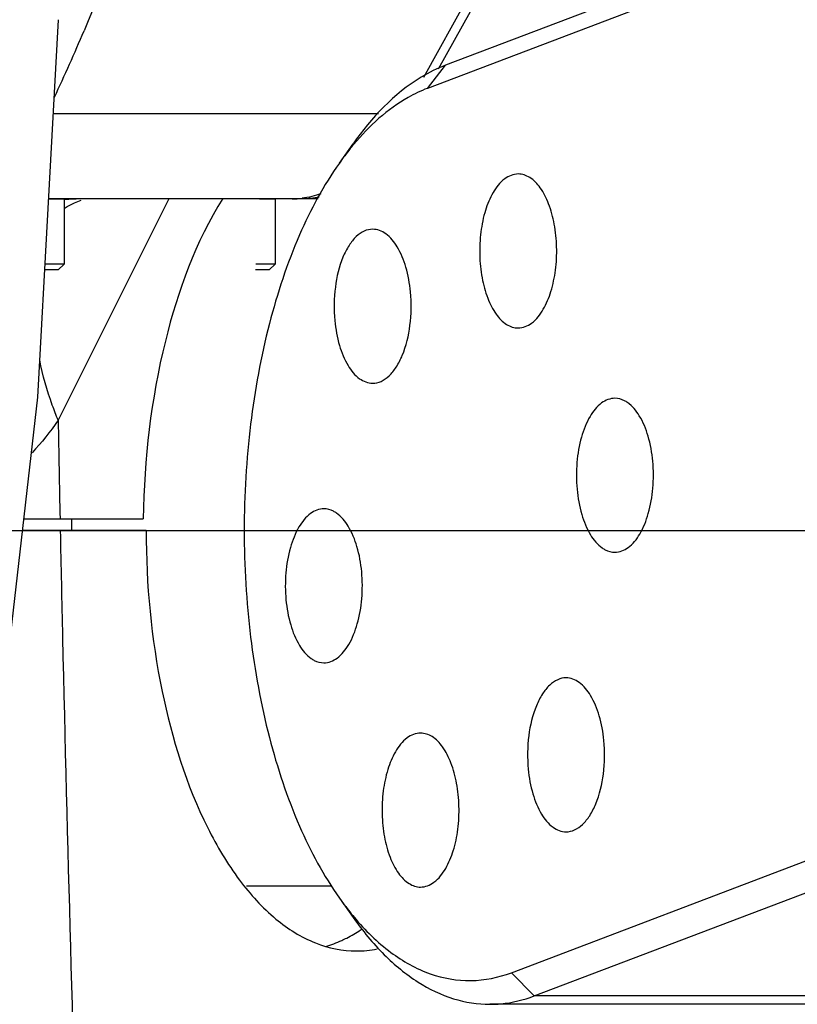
# Model space of a CAD drawing. Header units: millimetres. Extents: x 0 to 12710, y 0 to 5940.
# Tile 179 of 241: x 7291 to 7389, y 2616 to 2740. Entities that reach past the tile are written whole.
import ezdxf

# ---------------------------------------------------------------- set-up
doc = ezdxf.new("R2010")
doc.units = ezdxf.units.MM
doc.header["$LTSCALE"] = 231.275
doc.layers.get('0').update_dxf_attribs({"linetype": 'CONTINUOUS'})
for name, color, linetype in [('_0302_DELTA_BOTTOM_COVER-3T_PBL3', 7, 'CONTINUOUS'), ('_0302_DELTA_BOTTOM_COVER-3T_PBL54', 7, 'CONTINUOUS'), ('_0302_DELTA_BOTTOM_COVER-3T_PBL63', 7, 'CONTINUOUS'), ('_0302_DELTA_BOTTOM_COVER-SLD_PBL57', 7, 'CONTINUOUS'), ('_0302_DELTA_BOTTOM_COVER-SLD_PBL71', 7, 'CONTINUOUS'), ('A2100101#AF0_ABL80', 7, 'CONTINUOUS'), ('A2110101_ABL83', 7, 'CONTINUOUS'), ('A2130101#AF3_ABL82', 7, 'CONTINUOUS'), ('A2150101#AF3_ABL81', 7, 'CONTINUOUS'), ('A2200202_ABL58', 7, 'CONTINUOUS'), ('M2100101_PBL78', 7, 'CONTINUOUS'), ('M2110103_PBL84', 7, 'CONTINUOUS'), ('M2200103_PBL59', 7, 'CONTINUOUS'), ('new_view_6_VBL0', 7, 'CONTINUOUS'), ('P9140503_BOLT_PBL64', 7, 'CONTINUOUS'), ('P9140503_BOLT_PBL74', 7, 'CONTINUOUS')]:
    doc.layers.add(name, color=color, linetype=linetype)

# ---------------------------------------------------------------- blocks, each defined once
blk = doc.blocks.new('_0302_DELTA_BOTTOM_COVER-3T_PBL3', base_point=(1170.768, 897.86))
at = {"layer": '_0302_DELTA_BOTTOM_COVER-3T_PBL3', "color": 7}
blk.add_line((1004.659, 905.86), (995.476, 905.86), dxfattribs=at)
blk = doc.blocks.new('_0302_DELTA_BOTTOM_COVER-3T_PBL54', base_point=(925.435, 897.86))
at = {"layer": '_0302_DELTA_BOTTOM_COVER-3T_PBL54', "color": 7}
blk.add_line((998.933, 891.86), (993.716, 891.86), dxfattribs=at)
at = {"layer": '_0302_DELTA_BOTTOM_COVER-3T_PBL54', "color": 2}
for centre, radius, start, end in [((2783.227, 927.928), 1788.283, 181.155673, 181.300158), ((3536.842, 945.645), 2542.106, 181.313978, 181.903195)]:
    blk.add_arc(centre, radius, start, end, dxfattribs=at)
at = {"layer": '_0302_DELTA_BOTTOM_COVER-3T_PBL54', "color": 7}
for centre, radius, start, end in [((1004.624, 880.089), 6.099, 297.0655, 303.3941), ((1004.376, 880.48), 6.562, 303.3245, 303.6872), ((1005.042, 879.234), 5.146, 286.6447, 294.6028), ((1004.872, 879.618), 5.566, 294.5457, 297.0001), ((1007.803, 878.621), 4.511, 270.0592, 281.2092)]:
    blk.add_arc(centre, radius, start, end, dxfattribs=at)
blk.add_open_spline([(998.933, 891.86), (998.933, 889.584), (999.337, 885.277), (1000.882, 880.287), (1002.743, 877.145), (1004.272, 875.454), (1005.972, 874.37), (1007.219, 874.11), (1007.808, 874.11)], degree=3, knots=[0, 0, 0, 0, 0.318385, 0.60155, 0.722108, 0.826867, 0.917693, 1, 1, 1, 1], dxfattribs=at)
blk = doc.blocks.new('_0302_DELTA_BOTTOM_COVER-SLD_PBL57', base_point=(997.969, 898.871))
at = {"layer": '_0302_DELTA_BOTTOM_COVER-SLD_PBL57', "color": 2}
for p, q in [((999.893, 905.86), (995.221, 896.516)), ((995.476, 905.82), (995.466, 905.819)), ((995.486, 905.771), (995.476, 905.77))]:
    blk.add_line(p, q, dxfattribs=at)
at = {"layer": '_0302_DELTA_BOTTOM_COVER-SLD_PBL57', "color": 7}
for p, q in [((993.773, 892.36), (998.811, 892.36)), ((995.78, 892.36), (995.78, 891.86))]:
    blk.add_line(p, q, dxfattribs=at)
blk.add_lwpolyline([(995.476, 905.461), (995.594, 905.534), (995.907, 905.695), (996.189, 905.804)], dxfattribs=at)
at = {"layer": '_0302_DELTA_BOTTOM_COVER-SLD_PBL57', "color": 2}
for centre, radius, start, end in [((996.284, 897.571), 8.289, 90.0368, 95.5996), ((2523.581, 922.783), 1528.585, 180.984577, 181.14041)]:
    blk.add_arc(centre, radius, start, end, dxfattribs=at)
at = {"layer": '_0302_DELTA_BOTTOM_COVER-SLD_PBL57', "color": 7}
blk.add_open_spline([(1002.165, 905.883), (1001.023, 904.045), (999.387, 899.562), (998.846, 894.878), (998.811, 892.36)], degree=3, knots=[0, 0, 0, 0, 0.462116, 1, 1, 1, 1], dxfattribs=at)
at = {"layer": '_0302_DELTA_BOTTOM_COVER-SLD_PBL57', "color": 2}
blk.add_open_spline([(995.221, 896.516), (995.134, 896.727), (994.815, 897.553), (994.571, 898.409), (994.443, 899.054)], degree=3, knots=[0, 0, 0, 0, 0.257438, 1, 1, 1, 1], dxfattribs=at)
blk.add_open_spline([(995.221, 896.516), (994.889, 896.033), (994.521, 895.572), (994.118, 895.145)], degree=3, dxfattribs=at)
blk = doc.blocks.new('M2200103_PBL59', base_point=(1033.54, 895.361))
at = {"layer": 'M2200103_PBL59', "color": 7}
for p, q in [((1030.924, 918.862), (1011.57, 911.508)), ((1030.151, 917.88), (1010.798, 910.526)), ((1007.086, 907.373), (1007.663, 908.19)), ((1014.344, 873.194), (1033.698, 880.548)), ((1015.303, 872.211), (1034.657, 879.565)), ((1007.086, 876.346), (1007.663, 875.53)), ((1042.016, 871.86), (1013.437, 871.86))]:
    blk.add_line(p, q, dxfattribs=at)
at = {"layer": 'M2200103_PBL59', "color": 2}
for p, q in [((1010.798, 910.526), (1011.57, 911.508)), ((1014.344, 873.194), (1015.303, 872.211)), ((1043.882, 872.211), (1015.303, 872.211))]:
    blk.add_line(p, q, dxfattribs=at)
at = {"layer": 'M2200103_PBL59', "color": 7}
for points, knots in [([(1011.57, 911.508), (1011.21, 911.371), (1009.659, 910.596), (1008.436, 909.282), (1007.663, 908.19)], [0, 0, 0, 0, 0.223635, 1, 1, 1, 1]), ([(1010.798, 910.526), (1010.518, 910.42), (1009.335, 909.856), (1008.345, 908.943), (1007.699, 908.171)], [0, 0, 0, 0, 0.228696, 1, 1, 1, 1]), ([(1007.699, 908.171), (1007.646, 908.108), (1007.434, 907.849), (1007.232, 907.58), (1007.086, 907.373)], [0, 0, 0, 0, 0.244798, 1, 1, 1, 1]), ([(1007.086, 907.373), (1006.418, 906.429), (1005.243, 904.228), (1004.012, 900.501), (1003.243, 896.302), (1002.983, 891.86), (1003.243, 887.417), (1004.012, 883.218), (1005.243, 879.492), (1006.418, 877.29), (1007.086, 876.346)], [0, 0, 0, 0, 0.106808, 0.228556, 0.361359, 0.5, 0.638641, 0.771445, 0.893192, 1, 1, 1, 1]), ([(1014.631, 906.911), (1014.43, 906.911), (1013.976, 906.721), (1013.698, 906.344), (1013.57, 906.123)], [0, 0, 0, 0, 0.439674, 1, 1, 1, 1]), ([(1015.691, 901.2), (1015.827, 901.434), (1016.048, 901.976), (1016.231, 902.866), (1016.278, 903.827), (1016.183, 904.772), (1015.957, 905.623), (1015.615, 906.307), (1015.177, 906.781), (1014.8, 906.911), (1014.631, 906.911)], [0, 0, 0, 0, 0.12565, 0.26858, 0.420025, 0.569681, 0.70757, 0.825862, 0.921428, 1, 1, 1, 1]), ([(1013.57, 906.123), (1013.434, 905.889), (1013.213, 905.347), (1013.03, 904.456), (1012.984, 903.496), (1013.078, 902.55), (1013.305, 901.7), (1013.647, 901.016), (1014.084, 900.542), (1014.461, 900.411), (1014.631, 900.411)], [0, 0, 0, 0, 0.12565, 0.26858, 0.420025, 0.569681, 0.70757, 0.825862, 0.921428, 1, 1, 1, 1]), ([(1008.49, 904.578), (1008.369, 904.578), (1008.11, 904.517), (1007.767, 904.267), (1007.466, 903.884), (1007.115, 903.183), (1006.863, 902.105), (1006.849, 901.192), (1006.894, 900.722)], [0, 0, 0, 0, 0.080097, 0.170316, 0.27643, 0.399646, 0.687246, 1, 1, 1, 1]), ([(1010.087, 901.935), (1010.053, 902.288), (1009.936, 902.946), (1009.593, 903.795), (1009.124, 904.4), (1008.685, 904.578), (1008.49, 904.578)], [0, 0, 0, 0, 0.321713, 0.60109, 0.823741, 1, 1, 1, 1]), ([(1008.49, 898.078), (1008.611, 898.078), (1008.871, 898.14), (1009.214, 898.389), (1009.515, 898.772), (1009.866, 899.474), (1010.118, 900.551), (1010.132, 901.465), (1010.087, 901.935)], [0, 0, 0, 0, 0.080097, 0.170316, 0.27643, 0.399646, 0.687246, 1, 1, 1, 1]), ([(1014.631, 900.411), (1014.831, 900.411), (1015.285, 900.601), (1015.563, 900.979), (1015.691, 901.2)], [0, 0, 0, 0, 0.439674, 1, 1, 1, 1]), ([(1006.894, 900.722), (1006.928, 900.368), (1007.045, 899.711), (1007.388, 898.862), (1007.857, 898.257), (1008.296, 898.078), (1008.49, 898.078)], [0, 0, 0, 0, 0.321713, 0.60109, 0.823741, 1, 1, 1, 1]), ([(1018.711, 897.443), (1018.514, 897.443), (1018.067, 897.258), (1017.595, 896.637), (1017.253, 895.768), (1017.076, 894.722), (1017.079, 893.617), (1017.266, 892.577), (1017.609, 891.717), (1017.972, 891.266), (1018.175, 891.124)], [0, 0, 0, 0, 0.081503, 0.184907, 0.31483, 0.464104, 0.620152, 0.768838, 0.897718, 1, 1, 1, 1]), ([(1019.246, 897.261), (1019.205, 897.29), (1019.043, 897.39), (1018.85, 897.443), (1018.711, 897.443)], [0, 0, 0, 0, 0.267101, 1, 1, 1, 1]), ([(1018.711, 890.943), (1018.908, 890.943), (1019.355, 891.128), (1019.827, 891.749), (1020.169, 892.618), (1020.346, 893.664), (1020.343, 894.768), (1020.156, 895.809), (1019.813, 896.669), (1019.45, 897.119), (1019.246, 897.261)], [0, 0, 0, 0, 0.081503, 0.184907, 0.31483, 0.464104, 0.620152, 0.768838, 0.897718, 1, 1, 1, 1]), ([(1006.431, 892.777), (1006.233, 892.777), (1005.787, 892.592), (1005.314, 891.971), (1004.973, 891.102), (1004.795, 890.056), (1004.799, 888.951), (1004.985, 887.911), (1005.328, 887.051), (1005.692, 886.6), (1005.895, 886.458)], [0, 0, 0, 0, 0.081503, 0.184907, 0.31483, 0.464104, 0.620152, 0.768838, 0.897718, 1, 1, 1, 1]), ([(1006.966, 892.595), (1006.925, 892.624), (1006.763, 892.723), (1006.57, 892.777), (1006.431, 892.777)], [0, 0, 0, 0, 0.267101, 1, 1, 1, 1]), ([(1006.431, 886.277), (1006.628, 886.277), (1007.075, 886.461), (1007.547, 887.082), (1007.889, 887.952), (1008.066, 888.997), (1008.062, 890.102), (1007.876, 891.143), (1007.533, 892.003), (1007.169, 892.453), (1006.966, 892.595)], [0, 0, 0, 0, 0.081503, 0.184907, 0.31483, 0.464104, 0.620152, 0.768838, 0.897718, 1, 1, 1, 1]), ([(1018.175, 891.124), (1018.217, 891.095), (1018.379, 890.996), (1018.572, 890.943), (1018.711, 890.943)], [0, 0, 0, 0, 0.267101, 1, 1, 1, 1]), ([(1005.895, 886.458), (1005.937, 886.429), (1006.099, 886.33), (1006.291, 886.277), (1006.431, 886.277)], [0, 0, 0, 0, 0.267101, 1, 1, 1, 1]), ([(1016.651, 885.641), (1016.53, 885.641), (1016.271, 885.58), (1015.927, 885.33), (1015.627, 884.947), (1015.276, 884.246), (1015.024, 883.168), (1015.01, 882.255), (1015.055, 881.785)], [0, 0, 0, 0, 0.080097, 0.170316, 0.27643, 0.399646, 0.687246, 1, 1, 1, 1]), ([(1018.248, 882.998), (1018.214, 883.351), (1018.097, 884.009), (1017.754, 884.858), (1017.285, 885.463), (1016.846, 885.641), (1016.651, 885.641)], [0, 0, 0, 0, 0.321713, 0.60109, 0.823741, 1, 1, 1, 1]), ([(1010.511, 883.308), (1010.311, 883.308), (1009.856, 883.118), (1009.578, 882.741), (1009.45, 882.52)], [0, 0, 0, 0, 0.439674, 1, 1, 1, 1]), ([(1011.572, 877.596), (1011.708, 877.831), (1011.928, 878.373), (1012.111, 879.263), (1012.158, 880.223), (1012.063, 881.169), (1011.837, 882.019), (1011.495, 882.704), (1011.058, 883.177), (1010.68, 883.308), (1010.511, 883.308)], [0, 0, 0, 0, 0.12565, 0.26858, 0.420025, 0.569681, 0.70757, 0.825862, 0.921428, 1, 1, 1, 1]), ([(1016.651, 879.141), (1016.772, 879.141), (1017.031, 879.203), (1017.375, 879.452), (1017.676, 879.835), (1018.027, 880.537), (1018.278, 881.614), (1018.292, 882.528), (1018.248, 882.998)], [0, 0, 0, 0, 0.080097, 0.170316, 0.27643, 0.399646, 0.687246, 1, 1, 1, 1]), ([(1009.45, 882.52), (1009.314, 882.286), (1009.094, 881.744), (1008.911, 880.853), (1008.864, 879.893), (1008.958, 878.947), (1009.185, 878.097), (1009.527, 877.413), (1009.964, 876.939), (1010.341, 876.808), (1010.511, 876.808)], [0, 0, 0, 0, 0.12565, 0.26858, 0.420025, 0.569681, 0.70757, 0.825862, 0.921428, 1, 1, 1, 1]), ([(1015.055, 881.785), (1015.088, 881.431), (1015.206, 880.774), (1015.548, 879.925), (1016.017, 879.32), (1016.457, 879.141), (1016.651, 879.141)], [0, 0, 0, 0, 0.321713, 0.60109, 0.823741, 1, 1, 1, 1]), ([(1010.511, 876.808), (1010.711, 876.808), (1011.166, 876.998), (1011.444, 877.375), (1011.572, 877.596)], [0, 0, 0, 0, 0.439674, 1, 1, 1, 1]), ([(1007.086, 876.346), (1007.136, 876.275), (1007.335, 875.999), (1007.546, 875.731), (1007.709, 875.537)], [0, 0, 0, 0, 0.255341, 1, 1, 1, 1]), ([(1007.663, 875.53), (1008.059, 874.97), (1008.886, 873.962), (1010.318, 872.773), (1011.846, 872.031), (1012.92, 871.86), (1013.437, 871.86)], [0, 0, 0, 0, 0.289856, 0.548307, 0.781397, 1, 1, 1, 1]), ([(1007.709, 875.537), (1008.169, 874.988), (1009.135, 874.033), (1010.834, 873.069), (1012.635, 872.749), (1013.801, 872.987), (1014.344, 873.194)], [0, 0, 0, 0, 0.28567, 0.536909, 0.768052, 1, 1, 1, 1]), ([(1013.437, 871.86), (1013.593, 871.86), (1014.228, 871.889), (1014.856, 872.041), (1015.303, 872.211)], [0, 0, 0, 0, 0.246599, 1, 1, 1, 1])]:
    blk.add_open_spline(points, degree=3, knots=knots, dxfattribs=at)
blk = doc.blocks.new('A2200202_ABL58', base_point=(1065.63, 904.815))
at = {"layer": 'M2200103_PBL59'}
blk.add_blockref('M2200103_PBL59', (1033.54, 895.361), dxfattribs=at)
blk = doc.blocks.new('_0302_DELTA_BOTTOM_COVER-3T_PBL63', base_point=(943.101, 897.86))
at = {"layer": '_0302_DELTA_BOTTOM_COVER-3T_PBL63', "color": 7}
for p, q in [((1025.414, 937.65), (1010.634, 910.989)), ((1005.098, 905.86), (994.816, 905.86))]:
    blk.add_line(p, q, dxfattribs=at)
at = {"layer": '_0302_DELTA_BOTTOM_COVER-3T_PBL63', "color": 2}
blk.add_line((995.013, 909.466), (1008.734, 909.466), dxfattribs=at)
at = {"layer": '_0302_DELTA_BOTTOM_COVER-3T_PBL63', "color": 7}
blk.add_lwpolyline([(989.547, 861.219), (992.302, 879.505), (994.359, 897.484), (995.229, 913.425)], dxfattribs=at)
at = {"layer": '_0302_DELTA_BOTTOM_COVER-3T_PBL63', "color": 2}
blk.add_arc((906.129, 951.362), 98.022, 335.13878, 336.93089, dxfattribs=at)
at = {"layer": '_0302_DELTA_BOTTOM_COVER-3T_PBL63', "color": 7}
blk.add_arc((1005.097, 909.269), 3.409, 270.0313, 277.1108, dxfattribs=at)
at = {"layer": '_0302_DELTA_BOTTOM_COVER-3T_PBL63', "color": 2}
blk.add_open_spline([(999.656, 922.186), (999.428, 921.417), (998.448, 918.293), (997.281, 915.228), (996.313, 912.953)], degree=3, knots=[0, 0, 0, 0, 0.244839, 1, 1, 1, 1], dxfattribs=at)
at = {"layer": '_0302_DELTA_BOTTOM_COVER-3T_PBL63', "color": 7}
blk.add_open_spline([(1006.308, 906.075), (1006.053, 905.985), (1005.787, 905.919), (1005.519, 905.886)], degree=3, dxfattribs=at)
blk = doc.blocks.new('P9140503_BOLT_PBL64', base_point=(995.064, 904.36))
at = {"layer": 'P9140503_BOLT_PBL64', "color": 7}
for p, q in [((994.816, 905.86), (995.476, 905.86)), ((995.476, 905.86), (995.476, 903.11)), ((995.226, 902.86), (994.653, 902.86)), ((995.476, 903.11), (994.666, 903.11)), ((995.226, 902.86), (995.476, 903.11))]:
    blk.add_line(p, q, dxfattribs=at)
blk = doc.blocks.new('_0302_DELTA_BOTTOM_COVER-SLD_PBL71', base_point=(1031.652, 931.36))
at = {"layer": '_0302_DELTA_BOTTOM_COVER-SLD_PBL71', "color": 7}
for p, q in [((1025.847, 937.65), (1011.26, 911.336)), ((1006.191, 905.86), (1004.659, 905.86))]:
    blk.add_line(p, q, dxfattribs=at)
blk.add_open_spline([(1006.231, 905.932), (1006.002, 905.885), (1005.766, 905.86), (1005.531, 905.86)], degree=3, dxfattribs=at)
blk = doc.blocks.new('P9140503_BOLT_PBL74', base_point=(1650.862, 1671.911))
at = {"layer": 'P9140503_BOLT_PBL74', "color": 7}
for p, q in [((1650.614, 1673.411), (1651.274, 1673.411)), ((1651.274, 1673.411), (1651.274, 1670.661)), ((1651.274, 1670.661), (1650.464, 1670.661)), ((1651.024, 1670.411), (1651.274, 1670.661)), ((1651.024, 1670.411), (1650.451, 1670.411))]:
    blk.add_line(p, q, dxfattribs=at)
blk = doc.blocks.new('M2100101_PBL78', base_point=(1004.965, 876.86))
at = {"layer": 'M2100101_PBL78', "color": 7}
blk.add_line((1003.167, 876.86), (1006.762, 876.86), dxfattribs=at)
blk = doc.blocks.new('M2110103_PBL84', base_point=(1010.735, 891.86))
at = {"layer": 'M2110103_PBL84', "color": 1}
blk.add_line((922.726, 891.86), (1218.205, 891.86), dxfattribs=at)
blk = doc.blocks.new('A2110101_ABL83', base_point=(1010.735, 891.86))
at = {"layer": 'M2110103_PBL84'}
blk.add_blockref('M2110103_PBL84', (1010.735, 891.86), dxfattribs=at)
blk = doc.blocks.new('A2130101#AF3_ABL82', base_point=(1010.735, 891.86))
at = {"layer": 'A2110101_ABL83'}
blk.add_blockref('A2110101_ABL83', (1010.735, 891.86), dxfattribs=at)
blk = doc.blocks.new('A2150101#AF3_ABL81', base_point=(1010.735, 891.86))
at = {"layer": 'A2130101#AF3_ABL82'}
blk.add_blockref('A2130101#AF3_ABL82', (1010.735, 891.86), dxfattribs=at)
blk = doc.blocks.new('A2100101#AF0_ABL80', base_point=(1010.735, 891.86))
at = {"layer": 'A2150101#AF3_ABL81'}
blk.add_blockref('A2150101#AF3_ABL81', (1010.735, 891.86), dxfattribs=at)
blk = doc.blocks.new('NEW_VIEW_6_VBL0', base_point=(1017.726, 734.055))
at = {"layer": '_0302_DELTA_BOTTOM_COVER-3T_PBL3'}
blk.add_blockref('_0302_DELTA_BOTTOM_COVER-3T_PBL3', (1170.768, 897.86), dxfattribs=at)
at = {"layer": '_0302_DELTA_BOTTOM_COVER-3T_PBL54'}
blk.add_blockref('_0302_DELTA_BOTTOM_COVER-3T_PBL54', (925.435, 897.86), dxfattribs=at)
at = {"layer": '_0302_DELTA_BOTTOM_COVER-3T_PBL63'}
blk.add_blockref('_0302_DELTA_BOTTOM_COVER-3T_PBL63', (943.101, 897.86), dxfattribs=at)
at = {"layer": '_0302_DELTA_BOTTOM_COVER-SLD_PBL57'}
blk.add_blockref('_0302_DELTA_BOTTOM_COVER-SLD_PBL57', (997.969, 898.871), dxfattribs=at)
at = {"layer": '_0302_DELTA_BOTTOM_COVER-SLD_PBL71'}
blk.add_blockref('_0302_DELTA_BOTTOM_COVER-SLD_PBL71', (1031.652, 931.36), dxfattribs=at)
at = {"layer": 'A2100101#AF0_ABL80'}
blk.add_blockref('A2100101#AF0_ABL80', (1010.735, 891.86), dxfattribs=at)
at = {"layer": 'A2200202_ABL58'}
blk.add_blockref('A2200202_ABL58', (1065.63, 904.815), dxfattribs=at)
at = {"layer": 'M2100101_PBL78'}
blk.add_blockref('M2100101_PBL78', (1004.965, 876.86), dxfattribs=at)
at = {"layer": 'P9140503_BOLT_PBL64'}
blk.add_blockref('P9140503_BOLT_PBL64', (995.064, 904.36), dxfattribs=at)
at = {"layer": 'P9140503_BOLT_PBL74'}
blk.add_blockref('P9140503_BOLT_PBL74', (1003.961, 904.36), dxfattribs=at)
blk = doc.blocks.new('RERE')
at = {"layer": 'new_view_6_VBL0'}
blk.add_blockref('NEW_VIEW_6_VBL0', (1017.726, 734.055), dxfattribs=at)

msp = doc.modelspace()

# ---------------------------------------------------------------- block references
at = {"xscale": 3, "yscale": 3, "zscale": 3}
msp.add_blockref('RERE', (4310.1, 0), dxfattribs=at)

doc.saveas('drawing.dxf')
